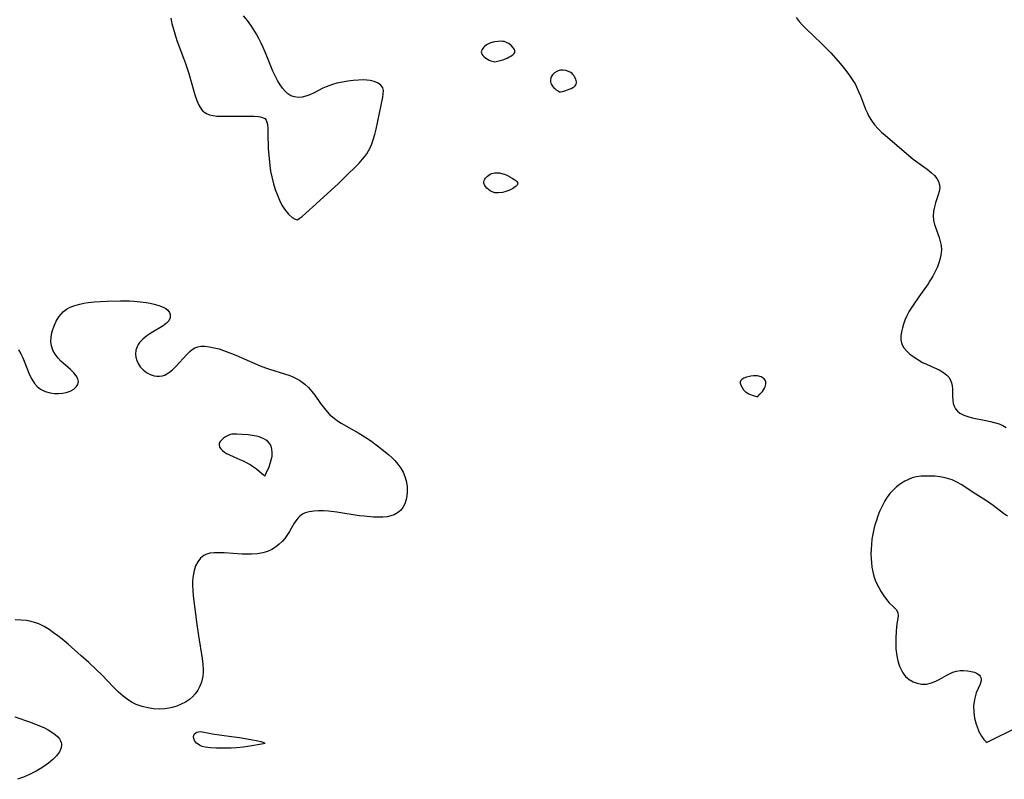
# Model space of a CAD drawing. Header units: inches. Extents: x 1073367 to 1082519, y 1569854 to 1574957.
# Tile 185 of 256: x 1076024 to 1076324, y 1573322 to 1573553. Entities that reach past the tile are written whole.
import ezdxf

# ---------------------------------------------------------------- set-up
doc = ezdxf.new("R2010")
doc.units = ezdxf.units.IN
doc.header["$MEASUREMENT"] = 0
doc.layers.add('CGG_CurvaNivelLidar_v1', color=7, linetype='Continuous', lineweight=30, true_color=0x008008)

msp = doc.modelspace()

# ---------------------------------------------------------------- linework, layer by layer
at = {"layer": 'CGG_CurvaNivelLidar_v1'}
for points in [[(1076069.8884, 1573553.9115, 68), (1076070.2115, 1573552.2431, 68), (1076070.6454, 1573550.5003, 68), (1076071.1609, 1573548.7543, 68), (1076071.7481, 1573547.0151, 68), (1076073.7718, 1573541.7194, 68), (1076074.3826, 1573540.0134, 68), (1076075.3564, 1573536.9889, 68), (1076077.2258, 1573530.4928, 68), (1076077.7684, 1573528.8276, 68), (1076078.4133, 1573527.3216, 68), (1076079.2339, 1573526.0421, 68), (1076079.6672, 1573525.5775, 68), (1076080.2503, 1573525.1147, 68), (1076080.7173, 1573524.8422, 68), (1076081.6744, 1573524.4598, 68), (1076082.7258, 1573524.2103, 68), (1076083.8508, 1573524.062, 68), (1076085.1393, 1573523.9836, 68), (1076087.8352, 1573523.9711, 68), (1076092.3894, 1573524.0401, 68), (1076095.3001, 1573523.9971, 68), (1076096.5558, 1573523.9024, 68), (1076097.0444, 1573523.8365, 68), (1076097.8393, 1573523.6382, 68), (1076098.4617, 1573523.2887, 68), (1076098.8599, 1573522.7942, 68), (1076099.12, 1573522.1482, 68), (1076099.2695, 1573521.44, 68), (1076099.4003, 1573520.213, 68), (1076099.4635, 1573518.822, 68), (1076099.5671, 1573514.0427, 68), (1076099.6826, 1573512.1852, 68), (1076100.0164, 1573508.9642, 68), (1076100.2481, 1573507.3122, 68), (1076100.602, 1573505.5069, 68), (1076101.1334, 1573503.4137, 68), (1076101.6826, 1573501.6655, 68), (1076102.3178, 1573499.947, 68), (1076102.99, 1573498.382, 68), (1076103.7269, 1573496.9341, 68), (1076104.5271, 1573495.646, 68), (1076105.7107, 1573494.1851, 68), (1076106.859, 1573493.1603, 68), (1076107.7651, 1573492.6201, 68), (1076108.3612, 1573492.4663, 68), (1076108.5, 1573492.5302, 68), (1076108.5598, 1573492.5337, 68), (1076109.0007, 1573492.8129, 68), (1076109.844, 1573493.4723, 68), (1076111.0012, 1573494.4564, 68), (1076114.1512, 1573497.2893, 68), (1076120.9018, 1573503.4956, 68), (1076122.3841, 1573504.9228, 68), (1076127.1831, 1573509.729, 68), (1076128.2564, 1573510.912, 68), (1076128.9159, 1573511.7244, 68), (1076129.5224, 1573512.5687, 68), (1076130.0669, 1573513.4522, 68), (1076130.5437, 1573514.3721, 68), (1076131.042, 1573515.5554, 68), (1076131.4686, 1573516.7778, 68), (1076131.9594, 1573518.4043, 68), (1076132.3837, 1573520.0594, 68), (1076134.3889, 1573529.7793, 68), (1076134.5763, 1573530.8631, 68), (1076134.615, 1573531.8384, 68), (1076134.417, 1573532.6931, 68), (1076133.848, 1573533.4787, 68), (1076132.9661, 1573534.1083, 68), (1076131.8457, 1573534.5838, 68), (1076130.5445, 1573534.8961, 68), (1076129.5505, 1573535.011, 68), (1076128.5047, 1573535.0494, 68), (1076127.0756, 1573535.0072, 68), (1076125.447, 1573534.882, 68), (1076123.7824, 1573534.6825, 68), (1076122.1061, 1573534.4012, 68), (1076120.4398, 1573534.0243, 68), (1076119.0652, 1573533.6234, 68), (1076117.2058, 1573532.941, 68), (1076116.1753, 1573532.4921, 68), (1076113.4808, 1573531.1586, 68), (1076112.1814, 1573530.5558, 68), (1076110.9998, 1573530.1151, 68), (1076109.8345, 1573529.8225, 68), (1076108.6962, 1573529.7198, 68), (1076107.5377, 1573529.8575, 68), (1076106.4494, 1573530.2373, 68), (1076105.4609, 1573530.8453, 68), (1076104.6454, 1573531.6084, 68), (1076103.9064, 1573532.52, 68), (1076103.2065, 1573533.5386, 68), (1076102.3869, 1573534.8565, 68), (1076101.6104, 1573536.273, 68), (1076100.934, 1573537.7171, 68), (1076100.3044, 1573539.2259, 68), (1076098.698, 1573543.27, 68), (1076097.9858, 1573544.9156, 68), (1076097.3365, 1573546.2891, 68), (1076096.6454, 1573547.6425, 68), (1076095.9145, 1573548.9718, 68), (1076095.1437, 1573550.2718, 68), (1076094.1963, 1573551.7351, 68), (1076093.1859, 1573553.1357, 68), (1076092.0298, 1573554.5377, 68)], [(1076260.3202, 1573554.0929, 68), (1076261.1913, 1573552.8815, 68), (1076262.2208, 1573551.7335, 68), (1076263.3563, 1573550.6172, 68), (1076265.7206, 1573548.4167, 68), (1076268.0647, 1573546.1676, 68), (1076270.8211, 1573543.3234, 68), (1076273.1271, 1573540.7433, 68), (1076274.2374, 1573539.4258, 68), (1076275.4327, 1573537.9373, 68), (1076276.5653, 1573536.4198, 68), (1076277.6097, 1573534.8617, 68), (1076278.2249, 1573533.8234, 68), (1076278.6956, 1573532.9312, 68), (1076279.3276, 1573531.5503, 68), (1076279.8705, 1573530.2052, 68), (1076281.4225, 1573526.1599, 68), (1076281.8737, 1573525.1319, 68), (1076282.3728, 1573524.1316, 68), (1076283.2258, 1573522.7145, 68), (1076284.2069, 1573521.3782, 68), (1076285.3059, 1573520.128, 68), (1076286.3214, 1573519.1377, 68), (1076287.3923, 1573518.1887, 68), (1076293.9404, 1573512.6071, 68), (1076295.9549, 1573510.953, 68), (1076297.3523, 1573509.8929, 68), (1076300.1858, 1573507.8506, 68), (1076301.5085, 1573506.8019, 68), (1076302.3967, 1573505.9481, 68), (1076303.1315, 1573505.053, 68), (1076303.6765, 1573504.1182, 68), (1076303.986, 1573503.1437, 68), (1076304.0292, 1573502.1358, 68), (1076303.8647, 1573501.0913, 68), (1076303.5634, 1573500.0129, 68), (1076302.7654, 1573497.6462, 68), (1076302.3866, 1573496.3621, 68), (1076302.1139, 1573495.0594, 68), (1076302.0144, 1573493.625, 68), (1076302.1579, 1573492.3095, 68), (1076302.4783, 1573490.9885, 68), (1076302.9201, 1573489.6251, 68), (1076303.821, 1573487.0415, 68), (1076304.1771, 1573485.8208, 68), (1076304.4333, 1573484.588, 68), (1076304.5418, 1573483.342, 68), (1076304.402, 1573481.6648, 68), (1076303.9906, 1573479.9724, 68), (1076303.6744, 1573479.0418, 68), (1076303.3057, 1573478.1109, 68), (1076302.6462, 1573476.6688, 68), (1076301.8934, 1573475.2381, 68), (1076301.0557, 1573473.8288, 68), (1076300.449, 1573472.8999, 68), (1076297.614, 1573468.964, 68), (1076295.7243, 1573466.188, 68), (1076294.7544, 1573464.6051, 68), (1076293.9091, 1573463.0018, 68), (1076293.4137, 1573461.8529, 68), (1076292.9999, 1573460.7011, 68), (1076292.6595, 1573459.5598, 68), (1076292.3599, 1573458.2777, 68), (1076292.1891, 1573457.0382, 68), (1076292.1924, 1573455.8543, 68), (1076292.4933, 1573454.542, 68), (1076293.0605, 1573453.5008, 68), (1076293.8605, 1573452.549, 68), (1076294.8313, 1573451.6639, 68), (1076295.9211, 1573450.8268, 68), (1076297.3208, 1573449.8824, 68), (1076298.8085, 1573449.0286, 68), (1076299.9549, 1573448.4759, 68), (1076302.2665, 1573447.4701, 68), (1076303.8855, 1573446.7048, 68), (1076305.1453, 1573445.9859, 68), (1076306.2173, 1573445.1506, 68), (1076306.796, 1573444.4964, 68), (1076307.2484, 1573443.7719, 68), (1076307.6169, 1573442.825, 68), (1076307.7981, 1573441.898, 68), (1076307.8649, 1573440.8784, 68), (1076307.892, 1573438.6662, 68), (1076307.9649, 1573437.562, 68), (1076308.1528, 1573436.4951, 68), (1076308.4275, 1573435.6764, 68), (1076308.8227, 1573434.9214, 68), (1076309.4352, 1573434.1589, 68), (1076310.1735, 1573433.5622, 68), (1076311.3442, 1573432.9429, 68), (1076312.5801, 1573432.5074, 68), (1076313.9128, 1573432.1641, 68), (1076318.0284, 1573431.3165, 68), (1076319.4442, 1573430.9846, 68), (1076322.0868, 1573430.2735, 68), (1076323.2444, 1573429.8329, 68), (1076324.2278, 1573429.2334, 68)], [(1076023.5366, 1573452.8633, 67.5), (1076024.1834, 1573451.6666, 67.5), (1076024.7747, 1573450.4468, 67.5), (1076025.438, 1573448.871, 67.5), (1076026.663, 1573445.7619, 67.5), (1076027.0892, 1573444.8119, 67.5), (1076027.5478, 1573443.9072, 67.5), (1076028.3909, 1573442.569, 67.5), (1076029.2126, 1573441.6447, 67.5), (1076030.1668, 1573440.8934, 67.5), (1076031.5783, 1573440.2052, 67.5), (1076033.1238, 1573439.7783, 67.5), (1076034.4007, 1573439.5898, 67.5), (1076035.6372, 1573439.5434, 67.5), (1076036.8527, 1573439.6282, 67.5), (1076038.0138, 1573439.844, 67.5), (1076039.2443, 1573440.261, 67.5), (1076040.2934, 1573440.8476, 67.5), (1076041.0464, 1573441.5316, 67.5), (1076041.54, 1573442.3169, 67.5), (1076041.7176, 1573443.1693, 67.5), (1076041.5352, 1573444.0628, 67.5), (1076041.0489, 1573444.9733, 67.5), (1076040.3298, 1573445.882, 67.5), (1076039.35, 1573446.8586, 67.5), (1076036.3806, 1573449.4334, 67.5), (1076035.5191, 1573450.3122, 67.5), (1076034.6307, 1573451.4765, 67.5), (1076033.942, 1573452.7464, 67.5), (1076033.5005, 1573454.0997, 67.5), (1076033.3483, 1573455.3764, 67.5), (1076033.4025, 1573456.6844, 67.5), (1076033.6284, 1573458.0025, 67.5), (1076033.8278, 1573458.7623, 67.5), (1076034.3386, 1573460.1982, 67.5), (1076034.9948, 1573461.5769, 67.5), (1076035.7794, 1573462.8681, 67.5), (1076036.4433, 1573463.7455, 67.5), (1076037.1989, 1573464.5302, 67.5), (1076038.1326, 1573465.2444, 67.5), (1076039.1807, 1573465.8279, 67.5), (1076040.6091, 1573466.3835, 67.5), (1076042.1478, 1573466.7976, 67.5), (1076043.3893, 1573467.0468, 67.5), (1076044.6691, 1573467.2446, 67.5), (1076046.5637, 1573467.4497, 67.5), (1076048.5009, 1573467.5875, 67.5), (1076050.467, 1573467.6828, 67.5), (1076054.5396, 1573467.7726, 67.5), (1076057.3279, 1573467.7204, 67.5), (1076058.7032, 1573467.6462, 67.5), (1076060.5483, 1573467.4839, 67.5), (1076062.3356, 1573467.2554, 67.5), (1076063.5914, 1573467.0469, 67.5), (1076064.7895, 1573466.7969, 67.5), (1076066.2433, 1573466.3923, 67.5), (1076067.5225, 1573465.8833, 67.5), (1076068.3223, 1573465.4259, 67.5), (1076068.9637, 1573464.8905, 67.5), (1076069.4465, 1573464.2174, 67.5), (1076069.6884, 1573463.4804, 67.5), (1076069.6437, 1573462.5694, 67.5), (1076069.2443, 1573461.6959, 67.5), (1076068.5158, 1573460.9183, 67.5), (1076067.538, 1573460.1995, 67.5), (1076063.8214, 1573457.9629, 67.5), (1076062.5391, 1573457.091, 67.5), (1076061.3658, 1573456.1313, 67.5), (1076060.3743, 1573455.0687, 67.5), (1076059.9296, 1573454.4249, 67.5), (1076059.5782, 1573453.7468, 67.5), (1076059.2588, 1573452.7557, 67.5), (1076059.1278, 1573451.5711, 67.5), (1076059.2192, 1573450.5708, 67.5), (1076059.4803, 1573449.5919, 67.5), (1076059.8959, 1573448.6567, 67.5), (1076060.5839, 1573447.6195, 67.5), (1076061.4445, 1573446.7087, 67.5), (1076062.4737, 1573445.9342, 67.5), (1076063.6032, 1573445.3374, 67.5), (1076064.7883, 1573444.9373, 67.5), (1076065.6185, 1573444.7925, 67.5), (1076066.4469, 1573444.7754, 67.5), (1076067.3501, 1573444.9283, 67.5), (1076068.003, 1573445.1634, 67.5), (1076068.452, 1573445.3857, 67.5), (1076069.4206, 1573446.0125, 67.5), (1076070.3601, 1573446.7841, 67.5), (1076071.4567, 1573447.842, 67.5), (1076074.6188, 1573451.2844, 67.5), (1076075.6371, 1573452.3111, 67.5), (1076076.3917, 1573452.9628, 67.5), (1076077.1888, 1573453.4737, 67.5), (1076078.061, 1573453.8049, 67.5), (1076079.0043, 1573453.9661, 67.5), (1076080.3399, 1573453.9549, 67.5), (1076081.6975, 1573453.7861, 67.5), (1076083.1231, 1573453.4986, 67.5), (1076084.5942, 1573453.1057, 67.5), (1076085.8763, 1573452.6926, 67.5), (1076088.3339, 1573451.767, 67.5), (1076089.6657, 1573451.2076, 67.5), (1076093.8495, 1573449.3469, 67.5), (1076097.0974, 1573447.9925, 67.5), (1076098.7405, 1573447.3892, 67.5), (1076099.9528, 1573446.9889, 67.5), (1076104.5203, 1573445.5807, 67.5), (1076106.1402, 1573445.0054, 67.5), (1076107.005, 1573444.6516, 67.5), (1076107.8451, 1573444.2614, 67.5), (1076109.022, 1573443.6071, 67.5), (1076109.8893, 1573443.0197, 67.5), (1076110.7073, 1573442.3674, 67.5), (1076111.7943, 1573441.3285, 67.5), (1076112.7945, 1573440.1937, 67.5), (1076113.7237, 1573438.9899, 67.5), (1076115.4692, 1573436.494, 67.5), (1076116.226, 1573435.4558, 67.5), (1076117.027, 1573434.4528, 67.5), (1076118.2123, 1573433.185, 67.5), (1076119.5816, 1573432.0047, 67.5), (1076120.634, 1573431.2493, 67.5), (1076121.7373, 1573430.5475, 67.5), (1076127.1379, 1573427.4853, 67.5), (1076128.4693, 1573426.6725, 67.5), (1076130.6451, 1573425.2167, 67.5), (1076132.8479, 1573423.5949, 67.5), (1076135.1582, 1573421.7952, 67.5), (1076136.2678, 1573420.8671, 67.5), (1076137.1928, 1573420.0333, 67.5), (1076138.0625, 1573419.1615, 67.5), (1076139.0318, 1573418.0222, 67.5), (1076139.8821, 1573416.8124, 67.5), (1076140.6002, 1573415.541, 67.5), (1076141.1452, 1573414.2793, 67.5), (1076141.5447, 1573412.9822, 67.5), (1076141.8362, 1573411.2583, 67.5), (1076141.8797, 1573409.5423, 67.5), (1076141.7711, 1573408.4009, 67.5), (1076141.5557, 1573407.3003, 67.5), (1076141.1254, 1573405.9847, 67.5), (1076140.4915, 1573404.8077, 67.5), (1076139.8826, 1573404.0636, 67.5), (1076139.1619, 1573403.4209, 67.5), (1076137.8452, 1573402.6336, 67.5), (1076136.8299, 1573402.2691, 67.5), (1076135.7369, 1573402.032, 67.5), (1076134.412, 1573401.8927, 67.5), (1076133.0275, 1573401.8632, 67.5), (1076131.5988, 1573401.9142, 67.5), (1076128.773, 1573402.1516, 67.5), (1076127.2075, 1573402.3353, 67.5), (1076120.4003, 1573403.4147, 67.5), (1076117.8809, 1573403.7063, 67.5), (1076116.3215, 1573403.7964, 67.5), (1076114.8146, 1573403.7994, 67.5), (1076113.3801, 1573403.7083, 67.5), (1076112.0424, 1573403.5099, 67.5), (1076110.8312, 1573403.184, 67.5), (1076109.9441, 1573402.7874, 67.5), (1076109.1743, 1573402.2319, 67.5), (1076108.7069, 1573401.7649, 67.5), (1076108.2261, 1573401.1781, 67.5), (1076107.4708, 1573400.0534, 67.5), (1076106.0078, 1573397.5394, 67.5), (1076105.1993, 1573396.2648, 67.5), (1076104.5556, 1573395.3916, 67.5), (1076103.8465, 1573394.5642, 67.5), (1076102.8578, 1573393.6089, 67.5), (1076101.7698, 1573392.762, 67.5), (1076100.5907, 1573392.0396, 67.5), (1076099.2854, 1573391.4433, 67.5), (1076097.9035, 1573391.0078, 67.5), (1076096.1847, 1573390.7013, 67.5), (1076094.4042, 1573390.5769, 67.5), (1076093.0059, 1573390.5729, 67.5), (1076091.5947, 1573390.624, 67.5), (1076086.0884, 1573391.0073, 67.5), (1076084.5582, 1573391.0684, 67.5), (1076083.0988, 1573391.042, 67.5), (1076081.7365, 1573390.8808, 67.5), (1076080.5042, 1573390.5294, 67.5), (1076079.8798, 1573390.2215, 67.5), (1076078.8692, 1573389.4026, 67.5), (1076078.0539, 1573388.3225, 67.5), (1076077.4164, 1573387.0416, 67.5), (1076076.9524, 1573385.606, 67.5), (1076076.738, 1573384.5641, 67.5), (1076076.5975, 1573383.478, 67.5), (1076076.5227, 1573382.3338, 67.5), (1076076.511, 1573381.1612, 67.5), (1076076.582, 1573379.5529, 67.5), (1076076.7255, 1573377.9158, 67.5), (1076077.8027, 1573369.1972, 67.5), (1076078.2907, 1573365.7431, 67.5), (1076079.4536, 1573358.8536, 67.5), (1076079.6514, 1573357.1565, 67.5), (1076079.7287, 1573355.4848, 67.5), (1076079.6937, 1573354.4414, 67.5), (1076079.5869, 1573353.4167, 67.5), (1076079.2076, 1573351.6605, 67.5), (1076078.7326, 1573350.3731, 67.5), (1076078.1038, 1573349.1701, 67.5), (1076077.3243, 1573348.0704, 67.5), (1076076.4907, 1573347.1802, 67.5), (1076075.5527, 1573346.3889, 67.5), (1076074.3388, 1573345.5786, 67.5), (1076073.0372, 1573344.8916, 67.5), (1076071.6738, 1573344.3241, 67.5), (1076070.2701, 1573343.8806, 67.5), (1076069.3287, 1573343.6649, 67.5), (1076068.0524, 1573343.4947, 67.5), (1076066.3391, 1573343.4329, 67.5), (1076064.6024, 1573343.5287, 67.5), (1076062.8681, 1573343.7773, 67.5), (1076061.1876, 1573344.18, 67.5), (1076059.2996, 1573344.8733, 67.5), (1076057.9277, 1573345.5863, 67.5), (1076056.6135, 1573346.4359, 67.5), (1076055.351, 1573347.3944, 67.5), (1076053.946, 1573348.6166, 67.5), (1076052.3075, 1573350.2294, 67.5), (1076048.9407, 1573353.7272, 67.5), (1076047.1492, 1573355.4701, 67.5), (1076044.8587, 1573357.6067, 67.5), (1076042.5705, 1573359.6773, 67.5), (1076038.5939, 1573363.157, 67.5), (1076036.775, 1573364.6807, 67.5), (1076035.4817, 1573365.7144, 67.5), (1076034.1719, 1573366.7002, 67.5), (1076032.8393, 1573367.62, 67.5), (1076031.2936, 1573368.5551, 67.5), (1076029.7024, 1573369.3449, 67.5), (1076028.0563, 1573369.946, 67.5), (1076026.9777, 1573370.2105, 67.5), (1076025.8767, 1573370.3954, 67.5), (1076024.1865, 1573370.5545, 67.5), (1076022.4708, 1573370.5862, 67.5)], [(1076324.6355, 1573402.2004, 68), (1076323.4836, 1573403.0087, 68), (1076320.3066, 1573405.3992, 68), (1076319.2725, 1573406.1337, 68), (1076318.2198, 1573406.8385, 68), (1076314.1538, 1573409.3925, 68), (1076310.7475, 1573411.6887, 68), (1076309.2141, 1573412.5674, 68), (1076307.7636, 1573413.2026, 68), (1076307.1414, 1573413.4205, 68), (1076305.6311, 1573413.8364, 68), (1076304.0816, 1573414.1306, 68), (1076302.51, 1573414.3201, 68), (1076300.9324, 1573414.4139, 68), (1076299.3653, 1573414.413, 68), (1076298.4038, 1573414.3591, 68), (1076296.8044, 1573414.1294, 68), (1076295.6218, 1573413.8176, 68), (1076294.4714, 1573413.3921, 68), (1076293.3599, 1573412.8612, 68), (1076292.0395, 1573412.0585, 68), (1076290.8087, 1573411.1059, 68), (1076289.7958, 1573410.1298, 68), (1076288.865, 1573409.0535, 68), (1076288.0597, 1573407.9621, 68), (1076287.3208, 1573406.808, 68), (1076286.6477, 1573405.6002, 68), (1076286.1579, 1573404.602, 68), (1076285.7077, 1573403.5785, 68), (1076285.1879, 1573402.2477, 68), (1076284.7221, 1573400.8908, 68), (1076284.3076, 1573399.514, 68), (1076283.9795, 1573398.259, 68), (1076283.646, 1573396.7043, 68), (1076283.3886, 1573395.137, 68), (1076283.2085, 1573393.5631, 68), (1076283.1141, 1573392.1084, 68), (1076283.0864, 1573390.658, 68), (1076283.1246, 1573389.2175, 68), (1076283.2056, 1573388.0614, 68), (1076283.3718, 1573386.6559, 68), (1076283.6205, 1573385.2795, 68), (1076283.9654, 1573383.9413, 68), (1076284.3832, 1573382.736, 68), (1076284.8806, 1573381.5734, 68), (1076285.4408, 1573380.4551, 68), (1076286.188, 1573379.1581, 68), (1076286.9869, 1573377.9438, 68), (1076287.8199, 1573376.8287, 68), (1076288.6716, 1573375.8348, 68), (1076290.0101, 1573374.4933, 68), (1076290.8094, 1573373.6237, 68), (1076291.2972, 1573372.7527, 68), (1076291.3875, 1573371.9294, 68), (1076291.2655, 1573371.0089, 68), (1076291.0687, 1573369.9558, 68), (1076290.8841, 1573368.5413, 68), (1076290.7571, 1573366.9592, 68), (1076290.671, 1573365.2641, 68), (1076290.6321, 1573363.0723, 68), (1076290.6939, 1573361.7425, 68), (1076290.8406, 1573360.3855, 68), (1076291.0712, 1573359.045, 68), (1076291.3864, 1573357.739, 68), (1076291.7916, 1573356.4875, 68), (1076292.2274, 1573355.4606, 68), (1076292.7596, 1573354.512, 68), (1076293.642, 1573353.3995, 68), (1076294.6943, 1573352.4729, 68), (1076295.8822, 1573351.752, 68), (1076297.1464, 1573351.2725, 68), (1076298.4781, 1573351.0311, 68), (1076300.0256, 1573351.0607, 68), (1076301.5634, 1573351.3902, 68), (1076302.8503, 1573351.8911, 68), (1076304.0983, 1573352.5269, 68), (1076306.158, 1573353.7196, 68), (1076307.0062, 1573354.1782, 68), (1076308.0427, 1573354.6376, 68), (1076309.1024, 1573354.9657, 68), (1076310.2043, 1573355.14, 68), (1076311.3067, 1573355.1776, 68), (1076312.4589, 1573355.1042, 68), (1076313.5583, 1573354.9259, 68), (1076314.5654, 1573354.6438, 68), (1076315.4337, 1573354.2528, 68), (1076316.1093, 1573353.7421, 68), (1076316.3374, 1573353.4652, 68), (1076316.5394, 1573353.0714, 68), (1076316.6313, 1573352.6227, 68), (1076316.6117, 1573352.1388, 68), (1076316.2959, 1573351.0394, 68), (1076315.1098, 1573348.3754, 68), (1076314.9767, 1573347.9837, 68), (1076314.565, 1573346.3181, 68), (1076314.3445, 1573344.4492, 68), (1076314.3648, 1573342.4757, 68), (1076314.6257, 1573340.6139, 68), (1076315.0853, 1573338.8259, 68), (1076315.6931, 1573337.1881, 68), (1076315.9663, 1573336.5909, 68), (1076316.7264, 1573335.2229, 68), (1076317.464, 1573334.1803, 68), (1076318.0721, 1573333.5163, 68), (1076318.4566, 1573333.2932, 68), (1076318.5, 1573333.308, 68), (1076318.8332, 1573333.527, 68), (1076319.6688, 1573333.964, 68), (1076326.3028, 1573337.2029, 68)], [(1076022.4116, 1573341.099, 67.5), (1076027.1201, 1573339.4169, 67.5), (1076028.8706, 1573338.7672, 67.5), (1076030.1634, 1573338.2389, 67.5), (1076031.4016, 1573337.675, 67.5), (1076032.5678, 1573337.0697, 67.5), (1076033.6571, 1573336.4068, 67.5), (1076034.6262, 1573335.6967, 67.5), (1076035.4452, 1573334.9403, 67.5), (1076035.9327, 1573334.3497, 67.5), (1076036.2974, 1573333.7304, 67.5), (1076036.4675, 1573333.2786, 67.5), (1076036.5525, 1573332.8701, 67.5), (1076036.5771, 1573332.527, 67.5), (1076036.4506, 1573331.5803, 67.5), (1076035.9237, 1573330.3741, 67.5), (1076035.0692, 1573329.1909, 67.5), (1076033.9596, 1573328.0529, 67.5), (1076032.6646, 1573326.9905, 67.5), (1076031.2258, 1573325.9875, 67.5), (1076030.0594, 1573325.2608, 67.5), (1076028.8463, 1573324.5701, 67.5), (1076026.8113, 1573323.5342, 67.5), (1076025.0242, 1573322.7375, 67.5), (1076023.2087, 1573322.0407, 67.5)]]:
    msp.add_polyline3d(points, dxfattribs=at)
for points in [[(1076168.5, 1573540.5776, 68), (1076169.7328, 1573540.8252, 68), (1076170.9573, 1573541.1955, 68), (1076172.2543, 1573541.7146, 68), (1076172.8521, 1573542.0007, 68), (1076173.3758, 1573542.2873, 68), (1076173.7942, 1573542.5616, 68), (1076174.1295, 1573542.8318, 68), (1076174.4034, 1573543.1119, 68), (1076174.5961, 1573543.4036, 68), (1076174.6822, 1573543.7095, 68), (1076174.6351, 1573544.0531, 68), (1076174.473, 1573544.4086, 68), (1076174.228, 1573544.7688, 68), (1076173.5741, 1573545.476, 68), (1076172.7793, 1573546.111, 68), (1076172.3411, 1573546.3741, 68), (1076171.8752, 1573546.5799, 68), (1076171.4277, 1573546.7048, 68), (1076170.9614, 1573546.7794, 68), (1076170.4821, 1573546.8142, 68), (1076169.5022, 1573546.7899, 68), (1076168.5186, 1573546.6569, 68), (1076168.0181, 1573546.5436, 68), (1076167.0498, 1573546.231, 68), (1076166.5912, 1573546.0305, 68), (1076166.1587, 1573545.7952, 68), (1076165.7837, 1573545.5386, 68), (1076165.4404, 1573545.2534, 68), (1076165.1314, 1573544.9468, 68), (1076164.8623, 1573544.6245, 68), (1076164.6429, 1573544.2911, 68), (1076164.4873, 1573543.9503, 68), (1076164.4157, 1573543.6053, 68), (1076164.4507, 1573543.2558, 68), (1076164.6223, 1573542.8799, 68), (1076164.9156, 1573542.4878, 68), (1076165.3045, 1573542.0976, 68), (1076165.7627, 1573541.7274, 68), (1076166.2643, 1573541.3944, 68), (1076166.7837, 1573541.1139, 68), (1076167.3089, 1573540.8893, 68), (1076168.1691, 1573540.6246, 68)], [(1076188.5, 1573531.4065, 68), (1076189.1496, 1573531.5396, 68), (1076190.1147, 1573531.814, 68), (1076191.224, 1573532.2271, 68), (1076191.7625, 1573532.4684, 68), (1076192.2524, 1573532.7226, 68), (1076192.6642, 1573532.9818, 68), (1076192.9699, 1573533.2387, 68), (1076193.1926, 1573533.509, 68), (1076193.3381, 1573533.8075, 68), (1076193.3926, 1573534.145, 68), (1076193.3698, 1573534.5077, 68), (1076193.2894, 1573534.8858, 68), (1076193.1649, 1573535.271, 68), (1076192.8134, 1573536.0321, 68), (1076192.5915, 1573536.3922, 68), (1076192.3365, 1573536.7263, 68), (1076192.0428, 1573537.0229, 68), (1076191.7206, 1573537.2624, 68), (1076190.9886, 1573537.634, 68), (1076190.1912, 1573537.8931, 68), (1076189.3706, 1573538.0399, 68), (1076188.9617, 1573538.0593, 68), (1076188.559, 1573538.0304, 68), (1076188.1641, 1573537.9437, 68), (1076187.7804, 1573537.8079, 68), (1076187.4094, 1573537.6333, 68), (1076186.718, 1573537.1936, 68), (1076186.4084, 1573536.9344, 68), (1076186.134, 1573536.6488, 68), (1076185.9072, 1573536.3334, 68), (1076185.7449, 1573535.9991, 68), (1076185.6317, 1573535.6407, 68), (1076185.5282, 1573534.8814, 68), (1076185.5357, 1573534.4911, 68), (1076185.6181, 1573534.0725, 68), (1076185.7892, 1573533.6371, 68), (1076186.0551, 1573533.1954, 68), (1076186.3917, 1573532.7759, 68), (1076186.774, 1573532.3932, 68), (1076187.1773, 1573532.0613, 68), (1076187.5764, 1573531.7928, 68), (1076187.9351, 1573531.5991, 68), (1076188.2313, 1573531.4714, 68)], [(1076168.5, 1573500.7046, 67.5), (1076168.232, 1573500.7632, 67.5), (1076167.55, 1573501.0598, 67.5), (1076167.1333, 1573501.2975, 67.5), (1076166.6071, 1573501.6731, 67.5), (1076166.1102, 1573502.1224, 67.5), (1076165.684, 1573502.6203, 67.5), (1076165.3695, 1573503.1393, 67.5), (1076165.2085, 1573503.6503, 67.5), (1076165.2155, 1573504.0562, 67.5), (1076165.3303, 1573504.4288, 67.5), (1076165.5049, 1573504.7914, 67.5), (1076165.7277, 1573505.1396, 67.5), (1076165.9925, 1573505.4667, 67.5), (1076166.2969, 1573505.7648, 67.5), (1076166.6871, 1573506.0585, 67.5), (1076167.1151, 1573506.307, 67.5), (1076167.5707, 1573506.5105, 67.5), (1076168.0472, 1573506.6647, 67.5), (1076168.5402, 1573506.7612, 67.5), (1076169.0162, 1573506.7922, 67.5), (1076169.9878, 1573506.7152, 67.5), (1076170.9621, 1573506.4997, 67.5), (1076171.4419, 1573506.3458, 67.5), (1076172.4162, 1573505.9321, 67.5), (1076173.7875, 1573505.1804, 67.5), (1076174.5962, 1573504.6422, 67.5), (1076174.9422, 1573504.3688, 67.5), (1076175.2283, 1573504.094, 67.5), (1076175.4313, 1573503.8187, 67.5), (1076175.5199, 1573503.5436, 67.5), (1076175.4675, 1573503.269, 67.5), (1076175.2969, 1573502.9955, 67.5), (1076175.0373, 1573502.7237, 67.5), (1076174.7113, 1573502.4543, 67.5), (1076173.9237, 1573501.9278, 67.5), (1076173.435, 1573501.6653, 67.5), (1076172.8546, 1573501.4062, 67.5), (1076172.212, 1573501.1673, 67.5), (1076171.5359, 1573500.9651, 67.5), (1076170.8549, 1573500.8143, 67.5), (1076169.6755, 1573500.6812, 67.5), (1076168.8104, 1573500.673, 67.5)], [(1076248.5, 1573438.5638, 68), (1076249.2871, 1573439.3515, 68), (1076250.005, 1573440.1788, 68), (1076250.3506, 1573440.6465, 68), (1076250.6504, 1573441.1301, 68), (1076250.8672, 1573441.5826, 68), (1076251.0123, 1573442.0139, 68), (1076251.0801, 1573442.4018, 68), (1076251.086, 1573442.7573, 68), (1076251.0422, 1573443.0983, 68), (1076250.9392, 1573443.4176, 68), (1076250.7693, 1573443.7095, 68), (1076250.5436, 1573443.9735, 68), (1076250.2746, 1573444.2102, 68), (1076249.9708, 1573444.418, 68), (1076249.6377, 1573444.5928, 68), (1076249.2708, 1573444.7336, 68), (1076248.4833, 1573444.9144, 68), (1076248.1037, 1573444.957, 68), (1076247.3328, 1573444.9693, 68), (1076246.5012, 1573444.8665, 68), (1076246.0613, 1573444.7659, 68), (1076245.2071, 1573444.5018, 68), (1076244.4155, 1573444.1752, 68), (1076244.0611, 1573443.9891, 68), (1076243.7498, 1573443.7844, 68), (1076243.4985, 1573443.5559, 68), (1076243.3301, 1573443.2962, 68), (1076243.2652, 1573443.0155, 68), (1076243.2782, 1573442.7074, 68), (1076243.351, 1573442.3796, 68), (1076243.4698, 1573442.0391, 68), (1076243.8092, 1573441.3432, 68), (1076244.2541, 1573440.6662, 68), (1076244.5363, 1573440.3425, 68), (1076244.9063, 1573440.0261, 68), (1076245.3647, 1573439.7299, 68), (1076245.8771, 1573439.466, 68), (1076246.9443, 1573439.0354, 68)], [(1076098.5, 1573414.3194, 67.5), (1076099.0541, 1573415.4457, 67.5), (1076099.7999, 1573417.1819, 67.5), (1076100.1672, 1573418.2138, 67.5), (1076100.4777, 1573419.2979, 67.5), (1076100.6899, 1573420.3911, 67.5), (1076100.768, 1573421.5479, 67.5), (1076100.6774, 1573422.5973, 67.5), (1076100.4225, 1573423.4721, 67.5), (1076100.0454, 1573424.1695, 67.5), (1076099.5534, 1573424.7837, 67.5), (1076098.9201, 1573425.3143, 67.5), (1076098.1863, 1573425.7472, 67.5), (1076097.4958, 1573426.0499, 67.5), (1076096.7642, 1573426.2999, 67.5), (1076096.0028, 1573426.5056, 67.5), (1076095.2198, 1573426.6718, 67.5), (1076093.4269, 1573426.9275, 67.5), (1076091.627, 1573427.1008, 67.5), (1076089.9836, 1573427.2091, 67.5), (1076089.1899, 1573427.1993, 67.5), (1076088.4231, 1573427.1106, 67.5), (1076087.7379, 1573426.9354, 67.5), (1076087.0888, 1573426.6808, 67.5), (1076086.4835, 1573426.3612, 67.5), (1076085.9333, 1573425.9869, 67.5), (1076085.37, 1573425.4836, 67.5), (1076084.9273, 1573424.9378, 67.5), (1076084.6383, 1573424.3705, 67.5), (1076084.5507, 1573423.8003, 67.5), (1076084.7102, 1573423.2327, 67.5), (1076085.0786, 1573422.6845, 67.5), (1076085.6045, 1573422.1602, 67.5), (1076086.2506, 1573421.6665, 67.5), (1076086.8457, 1573421.2917, 67.5), (1076087.4883, 1573420.9392, 67.5), (1076089.0432, 1573420.2175, 67.5), (1076090.8878, 1573419.4619, 67.5), (1076091.9461, 1573418.9909, 67.5), (1076093.0675, 1573418.4353, 67.5), (1076093.9859, 1573417.9236, 67.5), (1076095.0183, 1573417.2601, 67.5), (1076095.9733, 1573416.5661, 67.5), (1076096.8209, 1573415.8904, 67.5), (1076098.0699, 1573414.7853, 67.5)], [(1076098.5, 1573332.9116, 67.5), (1076098.1444, 1573332.8825, 67.5), (1076093.3175, 1573332.0057, 67.5), (1076092.0461, 1573331.8203, 67.5), (1076089.8859, 1573331.6024, 67.5), (1076088.2657, 1573331.5369, 67.5), (1076085.5395, 1573331.5211, 67.5), (1076083.7427, 1573331.5375, 67.5), (1076081.9878, 1573331.6233, 67.5), (1076081.1405, 1573331.7128, 67.5), (1076080.3251, 1573331.8486, 67.5), (1076079.4379, 1573332.0816, 67.5), (1076078.6359, 1573332.4158, 67.5), (1076078.1573, 1573332.7088, 67.5), (1076077.7369, 1573333.0479, 67.5), (1076077.3514, 1573333.4598, 67.5), (1076077.0578, 1573333.9044, 67.5), (1076076.8518, 1573334.4438, 67.5), (1076076.7919, 1573334.9802, 67.5), (1076076.8858, 1573335.4779, 67.5), (1076077.1088, 1573335.8663, 67.5), (1076077.4407, 1573336.1823, 67.5), (1076077.8568, 1573336.4126, 67.5), (1076078.3373, 1573336.5398, 67.5), (1076078.8596, 1573336.5532, 67.5), (1076079.4235, 1573336.4825, 67.5), (1076081.53, 1573336.0604, 67.5), (1076082.4391, 1573335.9136, 67.5), (1076088.3304, 1573335.0695, 67.5), (1076090.7977, 1573334.7535, 67.5), (1076094.2678, 1573334.181, 67.5), (1076096.3961, 1573333.7386, 67.5), (1076097.264, 1573333.5201, 67.5), (1076097.9399, 1573333.3138, 67.5), (1076098.3813, 1573333.1294, 67.5), (1076098.5481, 1573332.9924, 67.5), (1076098.5497, 1573332.9501, 67.5)]]:
    msp.add_polyline3d(points, close=True, dxfattribs=at)

doc.saveas('drawing.dxf')
